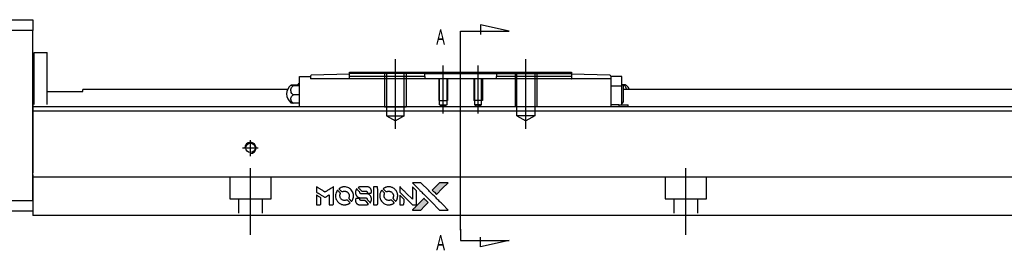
# Model space of a CAD drawing. Header units: millimetres. Extents: x -212 to 3135, y -1694 to 860.
# Tile 19 of 33: x 1001 to 1228, y -1404 to -1351. Entities that reach past the tile are written whole.
import ezdxf
from ezdxf.lldxf.tags import DXFTag

# ---------------------------------------------------------------- set-up
doc = ezdxf.new("R2010")
doc.units = ezdxf.units.MM
doc.layers.get('0').update_dxf_attribs({"linetype": 'CONTINUOUS'})
doc.layers.add('2', color=7, linetype='CONTINUOUS')
doc.styles.add('CHN', font='Microsoft JhengHei.ttf')
tags = doc.linetypes.add('DASHED', pattern=[25.72, 12.86, -12.86]).pattern_tags.tags
tags[6:7] = [DXFTag(74, 4), DXFTag(75, 0), DXFTag(340, '0'), DXFTag(46, 0.0), DXFTag(50, 0.0), DXFTag(44, 0.0), DXFTag(45, 0.0)]
tags[4:5] = [DXFTag(74, 4), DXFTag(75, 0), DXFTag(340, '0'), DXFTag(46, 0.0), DXFTag(50, 0.0), DXFTag(44, 0.0), DXFTag(45, 0.0)]

# ---------------------------------------------------------------- blocks, each defined once
blk = doc.blocks.new('MosionX logo(完整正式版)')
h = blk.add_hatch(color=22)
h.dxf.hatch_style = 1
h.paths.add_polyline_path([(-1416, 1831), (-1517, 1831), (-1619, 1831), (-1707, 1742, 0.000288), (-1740, 1709, 0.000479), (-1769, 1680, 0.000013), (-1794, 1654, 0.197177), (-1794, 1654, 0.197497), (-1794, 1653, 0.00004), (-1779, 1638, 0.000834), (-1763, 1622, 0.000506), (-1744, 1603), (-1694, 1552), (-1555, 1692)])
h.paths.add_polyline_path([(-1892, 1355), (-1942, 1405, 0.000476), (-1962, 1424, 0.000789), (-1978, 1441, 0.000035), (-1993, 1455, 0.19758), (-1993, 1456, 0.198396), (-1994, 1455, 0.000019), (-2014, 1435, 0.000582), (-2036, 1413, 0.000351), (-2062, 1387, 0.000108), (-2174, 1275, 0.000692), (-2230, 1218, 0.000077), (-2269, 1179, 0.197527), (-2269, 1178, 0.410182), (-2269, 1177, 0.000493), (-2248, 1177, 0.002424), (-2219, 1177, 0.000529), (-2169, 1177), (-2070, 1177), (-1981, 1266)])
at = {"color": 22}
for points in [[(-4562, 1668), (-4562, 1603), (-4545, 1592, -0.000297), (-4534, 1586, -0.000037), (-4510, 1571, -0.000043), (-4482, 1554, -0.000036), (-4452, 1535, 0.000044), (-4422, 1517, 0.000063), (-4396, 1501, 0.000035), (-4374, 1488, 0.0009), (-4368, 1484), (-4360, 1479), (-4348, 1486, 0.001175), (-4342, 1490, 0.000208), (-4329, 1498, 0.000225), (-4315, 1506, 0.000203), (-4300, 1516, -0.000711), (-4286, 1525, -0.001119), (-4274, 1532, -0.000263), (-4263, 1539, -0.04589), (-4262, 1539, -0.519312), (-4261, 1539, -0.001914), (-4261, 1521, -0.003124), (-4260, 1493, -0.000285), (-4260, 1421), (-4260, 1303), (-4219, 1303, 0.001727), (-4189, 1303, 0.025279), (-4179, 1303, 0.073886), (-4173, 1305, 0.07426), (-4167, 1308, 0.03264), (-4166, 1310, 0.01784), (-4164, 1311, 0.017712), (-4163, 1313, 0.026854), (-4162, 1315), (-4160, 1319), (-4160, 1526), (-4159, 1733), (-4162, 1731, -0.004595), (-4163, 1730, -0.00016), (-4169, 1726, -0.000298), (-4177, 1722, -0.000208), (-4185, 1717, 0.000986), (-4210, 1701, 0.00025), (-4250, 1676, 0.000268), (-4292, 1650, 0.000436), (-4329, 1627, -0.002932), (-4341, 1619, -0.004718), (-4351, 1613, -0.001113), (-4360, 1608, -0.227179), (-4361, 1608, -0.045982), (-4362, 1608, -0.000145), (-4374, 1616, -0.000825), (-4387, 1624, -0.000517), (-4403, 1634, 0.000056), (-4458, 1668, 0.000289), (-4488, 1687, 0.000481), (-4511, 1701, 0.000418), (-4535, 1715), (-4562, 1732)], [(-4068, 1643, 0.064158), (-4094, 1594, 0.06356), (-4108, 1539, 0.064004), (-4107, 1483, 0.066747), (-4091, 1429, 0.04321), (-4073, 1396, 0.044737), (-4050, 1367, 0.044901), (-4021, 1342, 0.044184), (-3989, 1323, 0.026293), (-3965, 1313, 0.033344), (-3941, 1306, 0.033227), (-3917, 1303, 0.025815), (-3890, 1302, 0.023119), (-3864, 1304, 0.031044), (-3841, 1308, 0.031337), (-3819, 1315, 0.024258), (-3796, 1325, 0.015622), (-3788, 1329, 0.008495), (-3778, 1335, 0.008415), (-3769, 1341, 0.020814), (-3763, 1346), (-3760, 1348), (-3791, 1379, 0.002843), (-3814, 1403, 0.033917), (-3823, 1411, 0.087906), (-3831, 1414, 0.073302), (-3839, 1416, 0.022047), (-3843, 1415, 0.026465), (-3847, 1415, 0.022233), (-3851, 1414, 0.009985), (-3857, 1412, -0.039011), (-3876, 1407, -0.044398), (-3896, 1406, -0.045096), (-3915, 1408, -0.04265), (-3934, 1413, -0.071154), (-3961, 1428, -0.068827), (-3983, 1450, -0.068713), (-3998, 1476, -0.070507), (-4005, 1506, -0.028605), (-4006, 1519, -0.031418), (-4005, 1531, -0.031044), (-4002, 1544, -0.02668), (-3998, 1556, 0.038913), (-3996, 1564, 0.043732), (-3995, 1571, 0.047754), (-3995, 1578, 0.075756), (-3997, 1583, 0.07294), (-3999, 1586, 0.003456), (-4006, 1594, 0.005023), (-4017, 1605, 0.002422), (-4030, 1619, 0.000819), (-4042, 1631, 0.001349), (-4053, 1641, 0.0001), (-4062, 1650, 0.205335), (-4062, 1651, 0.219821), (-4063, 1650, 0.002494), (-4064, 1648, 0.007089), (-4066, 1646, 0.004494)], [(-3917, 1731, 0.024131), (-3935, 1728, 0.022344), (-3954, 1723, 0.021883), (-3972, 1717, 0.020884), (-3990, 1709, 0.010669), (-4000, 1703, 0.010389), (-4011, 1697, 0.010913), (-4020, 1692, 0.022227), (-4026, 1687), (-4029, 1685), (-3996, 1653, 0.002452), (-3984, 1640, 0.003628), (-3972, 1630, 0.001662), (-3963, 1621, 0.070159), (-3960, 1619, 0.047671), (-3958, 1618, 0.018624), (-3956, 1618, 0.017921), (-3953, 1617, 0.018804), (-3950, 1617, 0.018255), (-3946, 1617, 0.041312), (-3943, 1617, 0.037164), (-3939, 1618, 0.012342), (-3935, 1620, -0.015101), (-3924, 1624, -0.035998), (-3916, 1626, -0.033244), (-3907, 1627, -0.011249), (-3894, 1627, -0.004059), (-3883, 1627, -0.019693), (-3877, 1627, -0.027943), (-3872, 1626, -0.014411), (-3866, 1624, -0.033089), (-3851, 1619, -0.033887), (-3838, 1613, -0.034021), (-3825, 1604, -0.033942), (-3814, 1594, -0.02816), (-3804, 1582, -0.035032), (-3796, 1570, -0.035269), (-3790, 1557, -0.029196), (-3785, 1543, -0.037862), (-3782, 1526, -0.043657), (-3782, 1510, -0.043064), (-3784, 1494, -0.035184), (-3790, 1477, 0.033699), (-3792, 1470, 0.052815), (-3793, 1463, 0.059167), (-3793, 1456, 0.058972), (-3791, 1450, 0.059208), (-3788, 1445, 0.021125), (-3783, 1439, 0.008691), (-3773, 1429, 0.000851), (-3749, 1405, 0.001873), (-3736, 1393, 0.013884), (-3730, 1387, 0.022355), (-3726, 1385, 0.341453), (-3725, 1385, 0.073011), (-3722, 1388, 0.004587), (-3714, 1399, 0.00748), (-3707, 1411, 0.016837), (-3702, 1420, 0.028606), (-3692, 1443, 0.031352), (-3685, 1465, 0.031004), (-3681, 1489, 0.0268), (-3680, 1514, 0.026698), (-3681, 1541, 0.03002), (-3686, 1566, 0.030357), (-3693, 1590, 0.028554), (-3703, 1614, 0.062944), (-3732, 1658, 0.062206), (-3772, 1694, 0.062448), (-3819, 1719, 0.064355), (-3870, 1731, 0.017377), (-3880, 1731, 0.008369), (-3893, 1731, 0.008367), (-3907, 1731, 0.01757)], [(-3610, 1675, 0.023289), (-3616, 1665, 0.026845), (-3621, 1655, 0.026047), (-3626, 1644, 0.019751), (-3629, 1631, 0.013249), (-3631, 1624, 0.025169), (-3631, 1618, 0.016532), (-3632, 1611, 0.002937), (-3632, 1598, 0.003317), (-3632, 1586, 0.011808), (-3631, 1578, 0.01777), (-3631, 1572, 0.021476), (-3630, 1567, 0.04325), (-3623, 1544, 0.045753), (-3612, 1523, 0.04649), (-3598, 1505, 0.047672), (-3581, 1490, 0.025315), (-3573, 1485, 0.015208), (-3564, 1480, 0.01512), (-3554, 1476, 0.022488), (-3546, 1473, 0.027857), (-3532, 1469, 0.034138), (-3519, 1467, 0.014286), (-3499, 1467, 0.00124), (-3449, 1467, -0.00103), (-3418, 1467, -0.002552), (-3396, 1466, -0.001594), (-3379, 1466, -0.047676), (-3374, 1466, -0.085307), (-3367, 1463, -0.097789), (-3361, 1457, -0.085947), (-3357, 1450, -0.051339), (-3356, 1440, 0.014634), (-3355, 1436, 0.015028), (-3355, 1433, 0.014927), (-3354, 1430, 0.059415), (-3353, 1429, 0.070595), (-3351, 1425, 0.00028), (-3315, 1389, 0.000111), (-3279, 1352, 0.200239), (-3277, 1352, 0.268906), (-3276, 1352, 0.001866), (-3271, 1361, 0.007532), (-3267, 1370, 0.017818), (-3263, 1376, 0.013256), (-3261, 1383, 0.011636), (-3258, 1391, 0.011528), (-3256, 1399, 0.012303), (-3254, 1407, 0.0423), (-3252, 1419, 0.013657), (-3252, 1437, 0.013857), (-3252, 1455, 0.037428), (-3254, 1468, 0.014927), (-3256, 1477, 0.0122), (-3259, 1486, 0.012518), (-3262, 1494, 0.023062), (-3265, 1501, 0.065961), (-3281, 1525, 0.06055), (-3304, 1545, 0.059676), (-3331, 1559, 0.060497), (-3360, 1567, 0.025683), (-3367, 1567, 0.001528), (-3386, 1567, 0.002124), (-3410, 1568, 0.001173), (-3439, 1568, -0.000809), (-3490, 1568, -0.017164), (-3506, 1568, -0.063931), (-3514, 1570, -0.108429), (-3520, 1573, -0.052941), (-3523, 1577, -0.063675), (-3525, 1582, -0.050562), (-3526, 1587, -0.020337), (-3527, 1595, 0.009897), (-3528, 1599, 0.016482), (-3528, 1603, 0.019019), (-3529, 1606, 0.06043), (-3530, 1608, 0.076267), (-3533, 1613, 0.00054), (-3566, 1646, 0.000307), (-3601, 1680, 0.142594), (-3604, 1681, 0.232419), (-3604, 1681, 0.022995), (-3606, 1680, 0.024627), (-3608, 1678, 0.015407)], [(-3516, 1731, 0.018538), (-3522, 1730, 0.010695), (-3530, 1729, 0.01068), (-3538, 1727, 0.017678), (-3544, 1725, 0.013849), (-3551, 1722, 0.011814), (-3559, 1719, 0.004513), (-3566, 1716, 0.290035), (-3566, 1715, 0.196418), (-3566, 1714, 0.000124), (-3554, 1702, 0.001477), (-3540, 1688, 0.000898), (-3524, 1671), (-3481, 1629), (-3427, 1628, -0.001471), (-3387, 1628, -0.028714), (-3374, 1627, -0.097073), (-3367, 1625, -0.084199), (-3361, 1620, -0.042698), (-3359, 1616, -0.053912), (-3357, 1612, -0.051004), (-3356, 1608, -0.032967), (-3355, 1602, 0.00807), (-3355, 1600, 0.003023), (-3355, 1596, 0.002994), (-3355, 1592, 0.003629), (-3355, 1588), (-3354, 1579), (-3313, 1579, 0.001618), (-3293, 1579, 0.005206), (-3280, 1579, 0.00535), (-3271, 1579, 0.060675), (-3268, 1580, 0.048484), (-3266, 1581, 0.02389), (-3264, 1582, 0.022812), (-3261, 1584, 0.02462), (-3259, 1586, 0.061781), (-3255, 1591, 0.080179), (-3253, 1596, 0.048561), (-3252, 1604, 0.010021), (-3251, 1619, 0.016602), (-3252, 1638, 0.031409), (-3254, 1653, 0.036474), (-3258, 1666, 0.03439), (-3263, 1679, 0.065928), (-3277, 1699, 0.069066), (-3296, 1715, 0.065697), (-3319, 1725, 0.051559), (-3346, 1731, 0.020904), (-3360, 1731, 0.000451), (-3431, 1731, 0.000419), (-3502, 1732, 0.022759)], [(-3202, 1517), (-3202, 1303), (-3160, 1303), (-3118, 1303), (-3113, 1306, 0.071429), (-3109, 1309, 0.054799), (-3105, 1313, 0.053585), (-3102, 1318, 0.060698), (-3101, 1323, 0.033975), (-3100, 1332, 0.000112), (-3100, 1441, 0.000726), (-3100, 1548, 0.001084), (-3101, 1641), (-3102, 1732), (-3152, 1732), (-3202, 1732)], [(-3011, 1643, 0.018008), (-3017, 1634, 0.009842), (-3023, 1622, 0.009807), (-3030, 1610, 0.015716), (-3035, 1599, 0.048467), (-3047, 1561, 0.045841), (-3052, 1520, 0.046006), (-3049, 1479, 0.049638), (-3039, 1441, 0.064819), (-3012, 1391, 0.06695), (-2974, 1350, 0.066691), (-2926, 1320, 0.063505), (-2872, 1304, 0.03135), (-2858, 1302, 0.010439), (-2837, 1302, 0.010391), (-2817, 1302, 0.032408), (-2803, 1304, 0.015696), (-2787, 1307, 0.018095), (-2771, 1312, 0.018551), (-2757, 1317, 0.018352), (-2743, 1323, 0.015568), (-2733, 1328, 0.009832), (-2723, 1334, 0.009795), (-2713, 1341, 0.023727), (-2706, 1346), (-2703, 1348), (-2734, 1379, 0.001528), (-2751, 1397, 0.010022), (-2760, 1406, 0.019586), (-2766, 1411, 0.061865), (-2771, 1413, 0.055054), (-2777, 1415, 0.061607), (-2784, 1416, 0.048725), (-2792, 1415, 0.020221), (-2802, 1412, -0.017722), (-2813, 1409, -0.02685), (-2822, 1407, -0.02759), (-2832, 1406, -0.020233), (-2843, 1406, -0.04793), (-2864, 1409, -0.048386), (-2883, 1416, -0.047866), (-2901, 1426, -0.044964), (-2917, 1440, -0.04333), (-2931, 1457, -0.050921), (-2941, 1475, -0.051473), (-2946, 1495, -0.0459), (-2948, 1516, -0.019014), (-2948, 1526, -0.024114), (-2947, 1535, -0.025081), (-2945, 1544, -0.023892), (-2942, 1553, 0.008624), (-2939, 1560, 0.026486), (-2938, 1564, 0.035074), (-2937, 1568, 0.02756), (-2937, 1573, 0.087163), (-2939, 1580, 0.073291), (-2942, 1587, 0.028074), (-2951, 1596, 0.002594), (-2973, 1619), (-3005, 1651)], [(-2860, 1730, 0.023681), (-2878, 1728, 0.022402), (-2896, 1723, 0.021929), (-2914, 1717, 0.020503), (-2931, 1709, 0.013745), (-2941, 1704, 0.009767), (-2952, 1698, 0.009658), (-2962, 1691, 0.027804), (-2968, 1687), (-2971, 1685), (-2939, 1653, 0.002053), (-2924, 1638, 0.006738), (-2914, 1628, 0.007826), (-2907, 1622, 0.063909), (-2903, 1619, 0.061532), (-2897, 1617, 0.068674), (-2891, 1617, 0.052072), (-2885, 1618, 0.019648), (-2875, 1621, -0.018366), (-2864, 1624, -0.0288), (-2854, 1626, -0.029061), (-2844, 1627, -0.019155), (-2832, 1627, -0.053809), (-2807, 1624, -0.058833), (-2784, 1615, -0.058566), (-2764, 1601, -0.052525), (-2746, 1582, -0.044733), (-2737, 1566, -0.040573), (-2729, 1547, -0.041123), (-2725, 1529, -0.04951), (-2725, 1511, -0.017369), (-2725, 1502, -0.024255), (-2727, 1495, -0.023787), (-2729, 1487, -0.015798), (-2732, 1479, 0.010631), (-2734, 1474, 0.033653), (-2735, 1470, 0.037806), (-2736, 1467, 0.016307), (-2736, 1462, 0.068179), (-2734, 1453, 0.095747), (-2731, 1446, 0.033418), (-2722, 1436, 0.002133), (-2695, 1409, 0.001452), (-2680, 1395, 0.012393), (-2673, 1388, 0.020479), (-2668, 1385, 0.344362), (-2667, 1385, 0.074287), (-2663, 1388, 0.005454), (-2656, 1400, 0.008391), (-2649, 1412, 0.017097), (-2643, 1422, 0.027375), (-2635, 1442, 0.02835), (-2628, 1463, 0.027723), (-2624, 1485, 0.023913), (-2623, 1509, 0.027047), (-2623, 1537, 0.031685), (-2627, 1563, 0.032425), (-2634, 1588, 0.031013), (-2644, 1612, 0.037914), (-2661, 1641, 0.040153), (-2682, 1667, 0.039834), (-2707, 1688, 0.036173), (-2736, 1707, 0.040752), (-2765, 1719, 0.035885), (-2796, 1728, 0.035491), (-2828, 1731, 0.037615)], [(-2572, 1669), (-2572, 1604), (-2422, 1453), (-2271, 1303), (-2229, 1303, 0.0008), (-2202, 1303, 0.010795), (-2192, 1303, 0.030495), (-2186, 1304, 0.080372), (-2183, 1305, 0.03816), (-2179, 1308, 0.041799), (-2176, 1310, 0.042486), (-2174, 1314, 0.042078), (-2172, 1317, 0.099276), (-2170, 1322, 0.003302), (-2170, 1343, 0.002586), (-2170, 1380, 0.000204), (-2170, 1477), (-2170, 1633), (-2221, 1683), (-2271, 1733), (-2271, 1583), (-2272, 1433), (-2419, 1582, 0.000253), (-2476, 1639, 0.000412), (-2524, 1687, 0.000041), (-2567, 1730, 0.041338), (-2570, 1732), (-2572, 1734)], [(-2150, 1708, -0.000056), (-2089, 1647, -0.000021), (-2004, 1562, -0.000021), (-1911, 1469, -0.000025), (-1823, 1381), (-1619, 1177), (-1518, 1177), (-1417, 1177), (-1553, 1315, 0.000274), (-1619, 1381, 0.000123), (-1705, 1467, 0.000121), (-1797, 1559, 0.000165), (-1879, 1641), (-2068, 1831), (-2170, 1831), (-2272, 1831)], [(-1707, 1742, 0.000288), (-1740, 1709, 0.000479), (-1769, 1680, 0.000013), (-1794, 1654, 0.197177), (-1794, 1654, 0.197497), (-1794, 1653, 0.00004), (-1779, 1638, 0.000836), (-1763, 1622, 0.000505), (-1744, 1603), (-1694, 1552), (-1555, 1692), (-1416, 1831), (-1517, 1831), (-1619, 1831)], [(-4562, 1417), (-4562, 1303), (-4521, 1303, 0.000842), (-4494, 1303, 0.010591), (-4484, 1303, 0.028995), (-4479, 1303, 0.069543), (-4475, 1305, 0.051063), (-4471, 1307, 0.039932), (-4468, 1310, 0.039414), (-4465, 1314, 0.045845), (-4462, 1318, 0.094811), (-4461, 1322, 0.007124), (-4461, 1333, 0.004713), (-4461, 1352, 0.000534), (-4461, 1395), (-4461, 1469), (-4471, 1475, 0.000828), (-4502, 1494, 0.000879), (-4532, 1513, 0.000048), (-4561, 1530, 0.137596), (-4562, 1531, 0.413028), (-4562, 1530, 0.000016), (-4562, 1497, 0.000623), (-4562, 1460, 0.000374)], [(-3615, 1454, 0.065483), (-3620, 1451, 0.053271), (-3625, 1447, 0.052018), (-3628, 1443, 0.0556), (-3631, 1437, 0.036839), (-3632, 1434, 0.026922), (-3632, 1430, 0.016905), (-3633, 1424, 0.004317), (-3633, 1416, 0.016369), (-3632, 1397, 0.029936), (-3630, 1382, 0.03418), (-3627, 1369, 0.031327), (-3621, 1356, 0.046935), (-3612, 1340, 0.054053), (-3600, 1327, 0.053701), (-3585, 1317, 0.045364), (-3568, 1309, 0.032479), (-3552, 1305, 0.03386), (-3537, 1303, 0.013578), (-3512, 1303, 0.001155), (-3450, 1303, 0.000413), (-3396, 1303, 0.005008), (-3375, 1304, 0.013199), (-3364, 1304, 0.033956), (-3355, 1305, 0.013909), (-3347, 1308, 0.010864), (-3337, 1310, 0.010938), (-3329, 1313, 0.028702), (-3323, 1316), (-3318, 1318), (-3362, 1362), (-3405, 1406), (-3455, 1406, -0.001504), (-3477, 1406, -0.00328), (-3493, 1406, -0.001901), (-3506, 1406, -0.061333), (-3510, 1407, -0.063621), (-3514, 1409, -0.048633), (-3518, 1412, -0.046769), (-3522, 1415, -0.047961), (-3525, 1420, -0.02678), (-3526, 1424, -0.050957), (-3527, 1427, -0.029398), (-3528, 1431, -0.00401), (-3528, 1441), (-3529, 1456), (-3569, 1456, 0.001061), (-3593, 1456, 0.009147), (-3604, 1455, 0.020721), (-3611, 1455, 0.051619)], [(-2572, 1416), (-2572, 1303), (-2530, 1303), (-2488, 1303), (-2483, 1306, 0.03146), (-2480, 1308, 0.026444), (-2478, 1310, 0.026444), (-2476, 1312, 0.031457), (-2475, 1314), (-2472, 1319), (-2471, 1375), (-2471, 1431), (-2521, 1481, 0.000745), (-2540, 1499, 0.001228), (-2556, 1515, 0.000087), (-2571, 1529, 0.195134), (-2571, 1530, 0.412117), (-2572, 1529, 0.000048), (-2572, 1496, 0.00109), (-2572, 1460, 0.000653)], [(-2062, 1387, 0.000108), (-2174, 1275, 0.000692), (-2230, 1218, 0.000077), (-2269, 1179, 0.197527), (-2269, 1178, 0.410182), (-2269, 1177, 0.000493), (-2248, 1177, 0.002424), (-2219, 1177, 0.000529), (-2170, 1177), (-2070, 1177), (-1981, 1266), (-1892, 1355), (-1942, 1405, 0.000476), (-1962, 1424, 0.000789), (-1978, 1441, 0.000035), (-1993, 1455, 0.19758), (-1993, 1456, 0.198396), (-1994, 1455, 0.000019), (-2014, 1435, 0.000582), (-2036, 1413, 0.000351)]]:
    blk.add_lwpolyline(points, format="xyb", close=True, dxfattribs=at)

msp = doc.modelspace()

# ---------------------------------------------------------------- linework, layer by layer
at = {"layer": '2', "linetype": 'Continuous'}
for p, q in [((945.43, -1351.42), (1004.43, -1351.42)), ((1004.43, -1351.42), (1004.43, -1353.92)), ((1004.43, -1353.92), (945.43, -1353.92)), ((1004.43, -1392.92), (1004.43, -1353.92)), ((1004.73, -1358.92), (1007.73, -1358.92)), ((1004.73, -1370.87), (1004.73, -1358.92)), ((1004.73, -1358.92), (1007.73, -1358.92)), ((1004.73, -1370.87), (1004.73, -1358.92)), ((1007.73, -1370.87), (1007.73, -1358.92)), ((1007.73, -1370.87), (1007.73, -1358.92)), ((1004.73, -1362.17), (1004.43, -1362.17)), ((1004.73, -1362.17), (1004.43, -1362.17)), ((1077.23, -1363.97), (1068.42, -1364.2)), ((1077.23, -1363.47), (1094.23, -1363.47)), ((1077.23, -1364.47), (1077.23, -1363.47)), ((1094.53, -1363.77), (1094.23, -1363.47)), ((1094.23, -1363.47), (1111.23, -1363.47)), ((1094.53, -1363.77), (1097.53, -1363.77)), ((1094.53, -1364.47), (1094.53, -1363.77)), ((1097.53, -1363.77), (1107.93, -1363.77)), ((1107.93, -1363.77), (1110.93, -1363.77)), ((1111.23, -1363.47), (1110.93, -1363.77)), ((1110.93, -1363.77), (1110.93, -1364.47)), ((1111.23, -1363.47), (1128.23, -1363.47)), ((1128.23, -1363.47), (1128.23, -1364.47)), ((1137.03, -1364.2), (1128.23, -1363.97)), ((1065.73, -1364.47), (1068.23, -1364.47)), ((1065.73, -1366.67), (1065.73, -1364.47)), ((1068.23, -1364.47), (1068.23, -1364.4)), ((1068.23, -1364.47), (1068.23, -1364.97)), ((1137.23, -1364.97), (1068.23, -1364.97)), ((1077.16, -1364.97), (1077.23, -1364.97)), ((1077.23, -1364.97), (1077.23, -1364.47)), ((1094.53, -1364.47), (1094.53, -1364.97)), ((1110.93, -1364.97), (1110.93, -1364.47)), ((1128.23, -1364.47), (1128.23, -1364.97)), ((1128.23, -1364.97), (1128.29, -1364.97)), ((1137.23, -1364.4), (1137.23, -1364.47)), ((1137.23, -1364.47), (1137.23, -1364.97)), ((1139.73, -1364.47), (1137.23, -1364.47)), ((1137.23, -1364.97), (1137.23, -1371.42)), ((1139.73, -1366.67), (1139.73, -1364.47)), ((1007.73, -1367.92), (1015.93, -1367.92)), ((1062.94, -1367.47), (1015.93, -1367.47)), ((1015.93, -1367.92), (1015.93, -1367.47)), ((1064.27, -1366.36), (1065.73, -1366.36)), ((1065.73, -1366.6), (1064.27, -1366.6)), ((1065.73, -1369.97), (1065.73, -1366.67)), ((1139.73, -1366.67), (1137.23, -1366.67)), ((1139.73, -1369.97), (1139.73, -1366.67)), ((1140.18, -1366.36), (1139.9, -1366.36)), ((1140.08, -1366.54), (1140.08, -1368.47)), ((1504.43, -1367.47), (1140.08, -1367.47)), ((1140.08, -1368.47), (1140.08, -1370.39)), ((1065.73, -1368.71), (1064.27, -1368.71)), ((1065.73, -1370.58), (1064.27, -1370.58)), ((1065.73, -1371.42), (1065.73, -1369.97)), ((1139.73, -1370.97), (1139.73, -1369.97)), ((1103.67, -1371.42), (1004.43, -1371.42)), ((1504.43, -1372.42), (1004.43, -1372.42)), ((1504.43, -1371.42), (1103.67, -1371.42)), ((1139.07, -1370.97), (1137.23, -1370.97)), ((1139.07, -1370.97), (1141.11, -1370.97)), ((1139.07, -1370.97), (1139.07, -1371.42)), ((1141.11, -1370.97), (1141.23, -1370.97)), ((1141.11, -1370.97), (1141.11, -1371.42)), ((1141.23, -1371.42), (1141.23, -1370.97)), ((1004.43, -1387.07), (1004.43, -1393.87)), ((1099.52, -1387.62), (1004.43, -1387.62)), ((1504.43, -1387.62), (1099.52, -1387.62)), ((989.43, -1392.92), (1004.43, -1392.92)), ((1004.43, -1395.42), (989.43, -1395.42)), ((1004.43, -1393.87), (1004.43, -1396.42)), ((1097.26, -1396.42), (1004.43, -1396.42)), ((1504.43, -1396.42), (1097.26, -1396.42))]:
    msp.add_line(p, q, dxfattribs=at)
at = {"layer": '2'}
for p, q in [((1113.87, -1354.03), (1107.29, -1352.6)), ((1107.29, -1352.6), (1107.29, -1354.83)), ((1102.73, -1354.03), (1113.87, -1354.03)), ((1102.73, -1356.67), (1102.73, -1354.03)), ((1102.73, -1399.79), (1102.73, -1356.67)), ((1087.73, -1376.47), (1087.73, -1360.47)), ((1117.73, -1376.47), (1117.73, -1360.47)), ((1098.73, -1372.97), (1098.73, -1361.97)), ((1106.73, -1372.97), (1106.73, -1361.97)), ((1102.73, -1399.54), (1102.73, -1402.17)), ((1102.73, -1402.17), (1113.87, -1402.17)), ((1107.29, -1403.61), (1107.29, -1401.38)), ((1113.87, -1402.17), (1107.29, -1403.61))]:
    msp.add_line(p, q, dxfattribs=at)
at = {"layer": '2', "linetype": 'DASHED', "ltscale": 0.1}
for p, q in [((1094.53, -1363.77), (1077.23, -1363.77)), ((1085.23, -1363.47), (1085.23, -1371.47)), ((1085.66, -1363.47), (1085.66, -1373.47)), ((1089.79, -1373.47), (1089.79, -1363.47)), ((1090.23, -1363.47), (1090.23, -1371.47)), ((1115.23, -1363.47), (1115.23, -1371.47)), ((1115.66, -1373.47), (1115.66, -1363.47)), ((1119.79, -1363.47), (1119.79, -1373.47)), ((1120.23, -1363.47), (1120.23, -1371.47)), ((1097.73, -1364.97), (1097.73, -1369.97)), ((1097.9, -1370.97), (1097.9, -1364.97)), ((1099.55, -1364.97), (1099.55, -1370.97)), ((1099.73, -1364.97), (1099.73, -1369.97)), ((1105.73, -1364.97), (1105.73, -1369.97)), ((1105.9, -1364.97), (1105.9, -1370.97)), ((1107.55, -1370.97), (1107.55, -1364.97)), ((1107.73, -1364.97), (1107.73, -1369.97)), ((1097.73, -1369.97), (1099.73, -1369.97)), ((1107.73, -1369.97), (1105.73, -1369.97)), ((1085.23, -1371.47), (1090.23, -1371.47)), ((1087.25, -1371.47), (1087.73, -1371.47)), ((1097.9, -1370.97), (1099.55, -1370.97)), ((1097.9, -1370.97), (1098.73, -1371.44)), ((1099.55, -1370.97), (1098.73, -1371.44)), ((1107.55, -1370.97), (1105.9, -1370.97)), ((1105.9, -1370.97), (1106.73, -1371.44)), ((1107.55, -1370.97), (1106.73, -1371.44)), ((1120.23, -1371.47), (1115.23, -1371.47)), ((1085.66, -1373.47), (1089.79, -1373.47)), ((1085.66, -1373.47), (1087.73, -1374.66)), ((1089.79, -1373.47), (1087.73, -1374.66)), ((1119.79, -1373.47), (1115.66, -1373.47)), ((1115.66, -1373.47), (1117.73, -1374.66)), ((1119.79, -1373.47), (1117.73, -1374.66)), ((1049.68, -1387.62), (1049.68, -1392.57)), ((1059.18, -1392.57), (1059.18, -1387.62)), ((1149.68, -1387.62), (1149.68, -1392.57)), ((1159.18, -1392.57), (1159.18, -1387.62)), ((1049.68, -1392.57), (1059.18, -1392.57)), ((1051.68, -1392.57), (1051.68, -1395.87)), ((1057.18, -1395.87), (1057.18, -1392.57)), ((1149.68, -1392.57), (1159.18, -1392.57)), ((1151.68, -1392.57), (1151.68, -1395.87)), ((1157.18, -1395.87), (1157.18, -1392.57))]:
    msp.add_line(p, q, dxfattribs=at)
at = {"layer": '2', "linetype": 'DASHED'}
for p, q in [((1110.93, -1363.77), (1110.93, -1363.77)), ((1065.73, -1364.47), (1065.73, -1364.47)), ((1068.23, -1364.47), (1068.23, -1364.47)), ((1068.23, -1364.57), (1068.23, -1364.57)), ((1094.53, -1364.97), (1094.53, -1364.97)), ((1094.53, -1364.97), (1094.53, -1364.97)), ((1110.93, -1364.97), (1110.93, -1364.97)), ((1137.23, -1364.47), (1137.23, -1364.47)), ((1137.23, -1364.57), (1137.23, -1364.57)), ((1139.73, -1364.47), (1139.73, -1364.47)), ((1004.43, -1370.87), (1004.43, -1371.87)), ((1004.43, -1371.87), (1004.43, -1386.57)), ((1004.43, -1392.92), (1004.43, -1395.42))]:
    msp.add_line(p, q, dxfattribs=at)
at = {"layer": '2', "ltscale": 0.5}
for p, q in [((1054.43, -1382.74), (1054.43, -1379.07)), ((1052.63, -1380.87), (1056.23, -1380.87)), ((1054.43, -1400.87), (1054.43, -1385.51)), ((1154.43, -1400.87), (1154.43, -1385.51))]:
    msp.add_line(p, q, dxfattribs=at)
at = {"layer": '2', "linetype": 'Continuous'}
msp.add_circle((1054.43, -1380.87), 1.07, dxfattribs=at)
for centre, radius, start, end in [((1067.22, -1368.43), 2.85, 121.5132, 133.5232), ((1068.43, -1364.4), 0.2, 91.5, 180), ((1137.03, -1364.4), 0.2, 0, 88.5), ((1137.94, -1368.43), 2.85, 41.3431, 51.1006), ((1065.23, -1368.47), 2.5, 126.4021, 180), ((1065.23, -1368.47), 2.5, 180, 233.5675), ((1139.23, -1368.47), 2.5, 23.5613, 53.5675), ((1137.94, -1368.51), 2.85, 308.8994, 318.6569)]:
    msp.add_arc(centre, radius, start, end, dxfattribs=at)
at = {"layer": '2'}
msp.add_arc((1054.43, -1380.87), 1.3, 270, 180, dxfattribs=at)
at = {"layer": '2', "linetype": 'DASHED', "ltscale": 0.1}
msp.add_open_spline([(1110.93, -1363.77), (1128.23, -1363.77)], degree=1, dxfattribs=at)
at = {"layer": '2', "linetype": 'Continuous'}
for points in [[(1094.53, -1364.47), (1077.23, -1364.47)], [(1128.23, -1364.47), (1110.93, -1364.47)]]:
    msp.add_open_spline(points, degree=1, dxfattribs=at)
for points, knots in [([(1064.27, -1366.6), (1064.14, -1366.59), (1064.03, -1366.57), (1063.85, -1366.54), (1063.79, -1366.53), (1063.72, -1366.49), (1063.72, -1366.47), (1063.76, -1366.44), (1063.81, -1366.42), (1063.97, -1366.39), (1064.07, -1366.38), (1064.22, -1366.36), (1064.24, -1366.36), (1064.27, -1366.36)], [0, 0, 0, 0, 0.192078, 0.192078, 0.384156, 0.384156, 0.576234, 0.576234, 0.768312, 0.768312, 0.960389, 0.960389, 1, 1, 1, 1]), ([(1064.27, -1368.71), (1064.14, -1368.61), (1064.03, -1368.49), (1063.85, -1368.23), (1063.79, -1368.08), (1063.72, -1367.78), (1063.72, -1367.62), (1063.76, -1367.32), (1063.81, -1367.17), (1063.97, -1366.89), (1064.07, -1366.77), (1064.22, -1366.64), (1064.24, -1366.62), (1064.27, -1366.6)], [0, 0, 0, 0, 0.192078, 0.192078, 0.384156, 0.384156, 0.576234, 0.576234, 0.768312, 0.768312, 0.960389, 0.960389, 1, 1, 1, 1]), ([(1140.71, -1366.46), (1140.69, -1366.44), (1140.64, -1366.42), (1140.49, -1366.39), (1140.38, -1366.38), (1140.24, -1366.36), (1140.21, -1366.36), (1140.18, -1366.36)], [0, 0, 0, 0, 0.448024, 0.448024, 0.905631, 0.905631, 1, 1, 1, 1]), ([(1140.18, -1366.36), (1140.31, -1366.45), (1140.43, -1366.55), (1140.6, -1366.79), (1140.66, -1366.92), (1140.73, -1367.18), (1140.74, -1367.32), (1140.71, -1367.46), (1140.71, -1367.46), (1140.71, -1367.47)], [0, 0, 0, 0, 0.33014, 0.33014, 0.660281, 0.660281, 0.990421, 0.990421, 1, 1, 1, 1]), ([(1064.27, -1370.58), (1064.14, -1370.49), (1064.03, -1370.38), (1063.85, -1370.15), (1063.79, -1370.02), (1063.72, -1369.75), (1063.72, -1369.61), (1063.76, -1369.34), (1063.81, -1369.21), (1063.97, -1368.97), (1064.07, -1368.86), (1064.22, -1368.74), (1064.24, -1368.72), (1064.27, -1368.71)], [0, 0, 0, 0, 0.192078, 0.192078, 0.384156, 0.384156, 0.576234, 0.576234, 0.768312, 0.768312, 0.960389, 0.960389, 1, 1, 1, 1]), ([(1063.74, -1370.48), (1063.76, -1370.5), (1063.82, -1370.51), (1063.97, -1370.54), (1064.07, -1370.56), (1064.22, -1370.57), (1064.24, -1370.57), (1064.27, -1370.58)], [0, 0, 0, 0, 0.448024, 0.448024, 0.905631, 0.905631, 1, 1, 1, 1])]:
    msp.add_open_spline(points, degree=3, knots=knots, dxfattribs=at)

# ---------------------------------------------------------------- block references
at = {"xscale": 0.0096, "yscale": 0.0096, "zscale": 0.0096}
msp.add_blockref('MosionX logo(完整正式版)', (1113.44, -1406.44), dxfattribs=at)

# ---------------------------------------------------------------- texts
at = {"layer": '2', "style": 'CHN', "width": 0.7}
for p in [(1097.11, -1357.17), (1097.11, -1404.4)]:
    msp.add_text('A', height=3.5, dxfattribs=at).set_placement(p)

doc.saveas('drawing.dxf')
